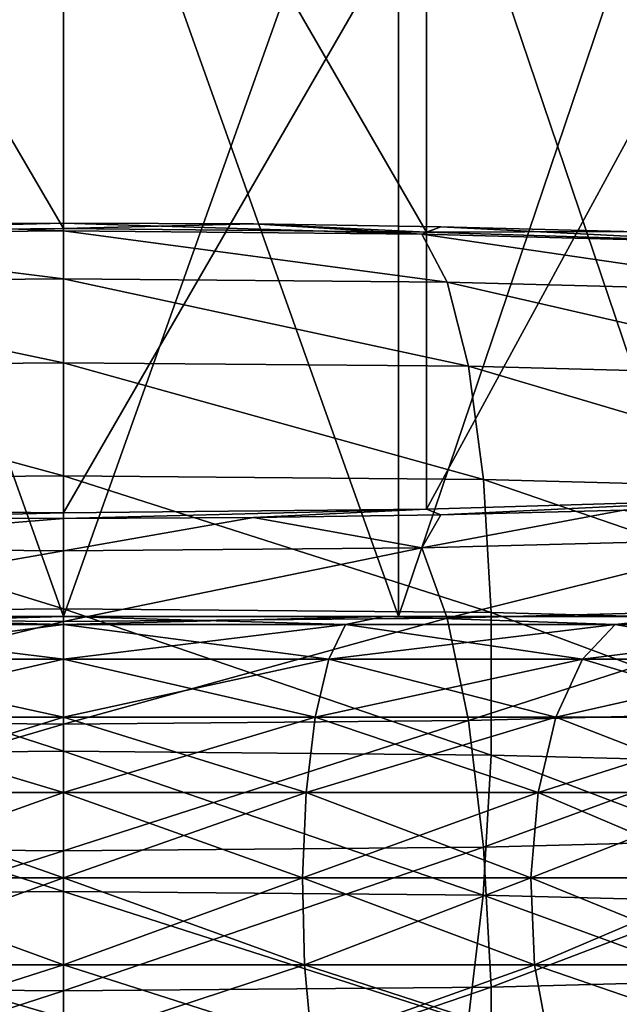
# Model space of a CAD drawing. Header units: millimetres. Extents: x -84 to 84, y -375 to 242.
# Tile 134 of 166: x -0.35 to 4.43, y 183.67 to 191.53. Entities that reach past the tile are written whole.
import ezdxf

# ---------------------------------------------------------------- set-up
doc = ezdxf.new("R2010")
doc.units = ezdxf.units.MM
doc.header["$LTSCALE"] = 81.481481
for name, color, linetype in [('223', 7, 'CONTINUOUS'), ('224', 7, 'CONTINUOUS'), ('225', 7, 'CONTINUOUS'), ('238', 7, 'CONTINUOUS'), ('239', 7, 'CONTINUOUS'), ('53', 7, 'CONTINUOUS'), ('54', 7, 'CONTINUOUS'), ('55', 7, 'CONTINUOUS'), ('59', 7, 'CONTINUOUS'), ('60', 7, 'CONTINUOUS')]:
    doc.layers.add(name, color=color, linetype=linetype)

msp = doc.modelspace()

# ---------------------------------------------------------------- linework, layer by layer
at = {"layer": '223', "color": 7, "linetype": 'CONTINUOUS', "true_color": 0xa2afbf}
for points in [[(0, 186.7035, 3.2296), (2.2464, 186.7035, 2.9935), (0, 186.7675, 3.9216), (0, 186.7035, 3.2296)], [(0, 186.7675, 3.9216), (2.2464, 186.7035, 2.9935), (2.5572, 186.7675, 3.6335), (0, 186.7675, 3.9216)], [(2.2464, 186.7035, -18.1435), (0, 186.7035, -18.3796), (2.5572, 186.7675, -18.7835), (2.2464, 186.7035, -18.1435)], [(2.5572, 186.7675, -18.7835), (0, 186.7035, -18.3796), (0, 186.7675, -19.0716), (2.5572, 186.7675, -18.7835)], [(2.2464, 186.7035, 2.9935), (4.3946, 186.7035, 2.2955), (2.5572, 186.7675, 3.6335), (2.2464, 186.7035, 2.9935)], [(4.3946, 186.7035, -17.4455), (2.2464, 186.7035, -18.1435), (2.5572, 186.7675, -18.7835), (4.3946, 186.7035, -17.4455)], [(2.5572, 186.7675, 3.6335), (4.3946, 186.7035, 2.2955), (4.9867, 186.7675, 2.7836), (2.5572, 186.7675, 3.6335)], [(4.9867, 186.7675, -17.9336), (4.3946, 186.7035, -17.4455), (2.5572, 186.7675, -18.7835), (4.9867, 186.7675, -17.9336)], [(4.3946, 186.7035, 2.2955), (6.3508, 186.7035, 1.1661), (4.9867, 186.7675, 2.7836), (4.3946, 186.7035, 2.2955)], [(6.3508, 186.7035, -16.3161), (4.3946, 186.7035, -17.4455), (4.9867, 186.7675, -17.9336), (6.3508, 186.7035, -16.3161)], [(0, 186.4264, 2.5915), (2.1137, 186.4264, 2.3693), (0, 186.7035, 3.2296), (0, 186.4264, 2.5915)], [(0, 186.7035, 3.2296), (2.1137, 186.4264, 2.3693), (2.2464, 186.7035, 2.9935), (0, 186.7035, 3.2296)], [(2.1137, 186.4264, -17.5193), (0, 186.4264, -17.7415), (2.2464, 186.7035, -18.1435), (2.1137, 186.4264, -17.5193)], [(2.2464, 186.7035, -18.1435), (0, 186.4264, -17.7415), (0, 186.7035, -18.3796), (2.2464, 186.7035, -18.1435)], [(2.1137, 186.4264, 2.3693), (4.1351, 186.4264, 1.7125), (2.2464, 186.7035, 2.9935), (2.1137, 186.4264, 2.3693)], [(4.1351, 186.4264, -16.8625), (2.1137, 186.4264, -17.5193), (4.3946, 186.7035, -17.4455), (4.1351, 186.4264, -16.8625)], [(4.3946, 186.7035, -17.4455), (2.1137, 186.4264, -17.5193), (2.2464, 186.7035, -18.1435), (4.3946, 186.7035, -17.4455)], [(2.2464, 186.7035, 2.9935), (4.1351, 186.4264, 1.7125), (4.3946, 186.7035, 2.2955), (2.2464, 186.7035, 2.9935)], [(4.1351, 186.4264, 1.7125), (5.9757, 186.4264, 0.6499), (4.3946, 186.7035, 2.2955), (4.1351, 186.4264, 1.7125)], [(5.9757, 186.4264, -15.7999), (4.1351, 186.4264, -16.8625), (6.3508, 186.7035, -16.3161), (5.9757, 186.4264, -15.7999)], [(6.3508, 186.7035, -16.3161), (4.1351, 186.4264, -16.8625), (4.3946, 186.7035, -17.4455), (6.3508, 186.7035, -16.3161)], [(4.3946, 186.7035, 2.2955), (5.9757, 186.4264, 0.6499), (6.3508, 186.7035, 1.1661), (4.3946, 186.7035, 2.2955)], [(0, 185.9639, 2.0718), (2.0057, 185.9639, 1.861), (0, 186.4264, 2.5915), (0, 185.9639, 2.0718)], [(0, 186.4264, 2.5915), (2.0057, 185.9639, 1.861), (2.1137, 186.4264, 2.3693), (0, 186.4264, 2.5915)], [(2.0057, 185.9639, -17.011), (0, 185.9639, -17.2218), (2.1137, 186.4264, -17.5193), (2.0057, 185.9639, -17.011)], [(2.1137, 186.4264, -17.5193), (0, 185.9639, -17.2218), (0, 186.4264, -17.7415), (2.1137, 186.4264, -17.5193)], [(2.0057, 185.9639, 1.861), (3.9237, 185.9639, 1.2378), (2.1137, 186.4264, 2.3693), (2.0057, 185.9639, 1.861)], [(3.9237, 185.9639, -16.3878), (2.0057, 185.9639, -17.011), (4.1351, 186.4264, -16.8625), (3.9237, 185.9639, -16.3878)], [(4.1351, 186.4264, -16.8625), (2.0057, 185.9639, -17.011), (2.1137, 186.4264, -17.5193), (4.1351, 186.4264, -16.8625)], [(2.1137, 186.4264, 2.3693), (3.9237, 185.9639, 1.2378), (4.1351, 186.4264, 1.7125), (2.1137, 186.4264, 2.3693)], [(3.9237, 185.9639, 1.2378), (5.6702, 185.9639, 0.2294), (4.1351, 186.4264, 1.7125), (3.9237, 185.9639, 1.2378)], [(5.6702, 185.9639, -15.3794), (3.9237, 185.9639, -16.3878), (5.9757, 186.4264, -15.7999), (5.6702, 185.9639, -15.3794)], [(5.9757, 186.4264, -15.7999), (3.9237, 185.9639, -16.3878), (4.1351, 186.4264, -16.8625), (5.9757, 186.4264, -15.7999)], [(4.1351, 186.4264, 1.7125), (5.6702, 185.9639, 0.2294), (5.9757, 186.4264, 0.6499), (4.1351, 186.4264, 1.7125)], [(0, 185.3623, 1.7225), (1.9331, 185.3623, 1.5193), (0, 185.9639, 2.0718), (0, 185.3623, 1.7225)], [(0, 185.9639, 2.0718), (1.9331, 185.3623, 1.5193), (2.0057, 185.9639, 1.861), (0, 185.9639, 2.0718)], [(1.9331, 185.3623, -16.6693), (0, 185.3623, -16.8725), (2.0057, 185.9639, -17.011), (1.9331, 185.3623, -16.6693)], [(2.0057, 185.9639, -17.011), (0, 185.3623, -16.8725), (0, 185.9639, -17.2218), (2.0057, 185.9639, -17.011)], [(1.9331, 185.3623, 1.5193), (3.7816, 185.3623, 0.9187), (2.0057, 185.9639, 1.861), (1.9331, 185.3623, 1.5193)], [(3.7816, 185.3623, -16.0687), (1.9331, 185.3623, -16.6693), (3.9237, 185.9639, -16.3878), (3.7816, 185.3623, -16.0687)], [(3.9237, 185.9639, -16.3878), (1.9331, 185.3623, -16.6693), (2.0057, 185.9639, -17.011), (3.9237, 185.9639, -16.3878)], [(2.0057, 185.9639, 1.861), (3.7816, 185.3623, 0.9187), (3.9237, 185.9639, 1.2378), (2.0057, 185.9639, 1.861)], [(3.7816, 185.3623, 0.9187), (5.4649, 185.3623, -0.0532), (3.9237, 185.9639, 1.2378), (3.7816, 185.3623, 0.9187)], [(5.4649, 185.3623, -15.0968), (3.7816, 185.3623, -16.0687), (5.6702, 185.9639, -15.3794), (5.4649, 185.3623, -15.0968)], [(5.6702, 185.9639, -15.3794), (3.7816, 185.3623, -16.0687), (3.9237, 185.9639, -16.3878), (5.6702, 185.9639, -15.3794)], [(3.9237, 185.9639, 1.2378), (5.4649, 185.3623, -0.0532), (5.6702, 185.9639, 0.2294), (3.9237, 185.9639, 1.2378)], [(0, 184.6818, 1.5785), (1.9031, 184.6818, 1.3784), (0, 185.3623, 1.7225), (0, 184.6818, 1.5785)], [(0, 185.3623, 1.7225), (1.9031, 184.6818, 1.3784), (1.9331, 185.3623, 1.5193), (0, 185.3623, 1.7225)], [(1.9031, 184.6818, -16.5284), (0, 184.6818, -16.7285), (1.9331, 185.3623, -16.6693), (1.9031, 184.6818, -16.5284)], [(1.9331, 185.3623, -16.6693), (0, 184.6818, -16.7285), (0, 185.3623, -16.8725), (1.9331, 185.3623, -16.6693)], [(1.9031, 184.6818, 1.3784), (3.7231, 184.6818, 0.7871), (1.9331, 185.3623, 1.5193), (1.9031, 184.6818, 1.3784)], [(3.7231, 184.6818, -15.9371), (1.9031, 184.6818, -16.5284), (3.7816, 185.3623, -16.0687), (3.7231, 184.6818, -15.9371)], [(3.7816, 185.3623, -16.0687), (1.9031, 184.6818, -16.5284), (1.9331, 185.3623, -16.6693), (3.7816, 185.3623, -16.0687)], [(1.9331, 185.3623, 1.5193), (3.7231, 184.6818, 0.7871), (3.7816, 185.3623, 0.9187), (1.9331, 185.3623, 1.5193)], [(3.7231, 184.6818, 0.7871), (5.3803, 184.6818, -0.1697), (3.7816, 185.3623, 0.9187), (3.7231, 184.6818, 0.7871)], [(5.3803, 184.6818, -14.9803), (3.7231, 184.6818, -15.9371), (5.4649, 185.3623, -15.0968), (5.3803, 184.6818, -14.9803)], [(5.4649, 185.3623, -15.0968), (3.7231, 184.6818, -15.9371), (3.7816, 185.3623, -16.0687), (5.4649, 185.3623, -15.0968)], [(3.7816, 185.3623, 0.9187), (5.3803, 184.6818, -0.1697), (5.4649, 185.3623, -0.0532), (3.7816, 185.3623, 0.9187)], [(0, 183.9902, 1.6542), (1.9188, 183.9902, 1.4525), (0, 184.6818, 1.5785), (0, 183.9902, 1.6542)], [(0, 184.6818, 1.5785), (1.9188, 183.9902, 1.4525), (1.9031, 184.6818, 1.3784), (0, 184.6818, 1.5785)], [(1.9188, 183.9902, -16.6025), (0, 183.9902, -16.8042), (1.9031, 184.6818, -16.5284), (1.9188, 183.9902, -16.6025)], [(1.9031, 184.6818, -16.5284), (0, 183.9902, -16.8042), (0, 184.6818, -16.7285), (1.9031, 184.6818, -16.5284)], [(1.9188, 183.9902, 1.4525), (3.7538, 183.9902, 0.8563), (1.9031, 184.6818, 1.3784), (1.9188, 183.9902, 1.4525)], [(1.9031, 184.6818, 1.3784), (3.7538, 183.9902, 0.8563), (3.7231, 184.6818, 0.7871), (1.9031, 184.6818, 1.3784)], [(3.7231, 184.6818, -15.9371), (1.9188, 183.9902, -16.6025), (1.9031, 184.6818, -16.5284), (3.7231, 184.6818, -15.9371)], [(3.7538, 183.9902, -16.0063), (1.9188, 183.9902, -16.6025), (3.7231, 184.6818, -15.9371), (3.7538, 183.9902, -16.0063)], [(3.7538, 183.9902, 0.8563), (5.4248, 183.9902, -0.1085), (3.7231, 184.6818, 0.7871), (3.7538, 183.9902, 0.8563)], [(3.7231, 184.6818, 0.7871), (5.4248, 183.9902, -0.1085), (5.3803, 184.6818, -0.1697), (3.7231, 184.6818, 0.7871)], [(5.3803, 184.6818, -14.9803), (3.7538, 183.9902, -16.0063), (3.7231, 184.6818, -15.9371), (5.3803, 184.6818, -14.9803)], [(5.4248, 183.9902, -15.0415), (3.7538, 183.9902, -16.0063), (5.3803, 184.6818, -14.9803), (5.4248, 183.9902, -15.0415)], [(0, 183.3569, 1.942), (1.9787, 183.3569, 1.734), (0, 183.9902, 1.6542), (0, 183.3569, 1.942)], [(0, 183.9902, 1.6542), (1.9787, 183.3569, 1.734), (1.9188, 183.9902, 1.4525), (0, 183.9902, 1.6542)], [(1.9787, 183.3569, -16.884), (0, 183.3569, -17.092), (1.9188, 183.9902, -16.6025), (1.9787, 183.3569, -16.884)], [(1.9188, 183.9902, -16.6025), (0, 183.3569, -17.092), (0, 183.9902, -16.8042), (1.9188, 183.9902, -16.6025)], [(1.9787, 183.3569, 1.734), (3.8709, 183.3569, 1.1192), (1.9188, 183.9902, 1.4525), (1.9787, 183.3569, 1.734)], [(1.9188, 183.9902, 1.4525), (3.8709, 183.3569, 1.1192), (3.7538, 183.9902, 0.8563), (1.9188, 183.9902, 1.4525)], [(3.7538, 183.9902, -16.0063), (1.9787, 183.3569, -16.884), (1.9188, 183.9902, -16.6025), (3.7538, 183.9902, -16.0063)], [(3.8709, 183.3569, -16.2692), (1.9787, 183.3569, -16.884), (3.7538, 183.9902, -16.0063), (3.8709, 183.3569, -16.2692)], [(3.8709, 183.3569, 1.1192), (5.5939, 183.3569, 0.1244), (3.7538, 183.9902, 0.8563), (3.8709, 183.3569, 1.1192)], [(3.7538, 183.9902, 0.8563), (5.5939, 183.3569, 0.1244), (5.4248, 183.9902, -0.1085), (3.7538, 183.9902, 0.8563)], [(5.4248, 183.9902, -15.0415), (3.8709, 183.3569, -16.2692), (3.7538, 183.9902, -16.0063), (5.4248, 183.9902, -15.0415)], [(5.5939, 183.3569, -15.2744), (3.8709, 183.3569, -16.2692), (5.4248, 183.9902, -15.0415), (5.5939, 183.3569, -15.2744)]]:
    msp.add_3dface(points, dxfattribs=at)
at = {"layer": '224', "color": 7, "linetype": 'CONTINUOUS', "true_color": 0xa2afbf}
for points in [[(-2.5572, 186.7675, 3.6335), (0, 186.7675, 3.9216), (-2.6692, 186.7675, 4.1243), (-2.5572, 186.7675, 3.6335)], [(0, 186.7675, 3.9216), (0, 186.7675, 4.425), (-2.6692, 186.7675, 4.1243), (0, 186.7675, 3.9216)], [(0, 186.7675, -19.575), (-2.5572, 186.7675, -18.7835), (-2.6692, 186.7675, -19.2743), (0, 186.7675, -19.575)], [(0, 186.7675, -19.0716), (-2.5572, 186.7675, -18.7835), (0, 186.7675, -19.575), (0, 186.7675, -19.0716)], [(0, 186.7675, 3.9216), (2.5572, 186.7675, 3.6335), (0, 186.7675, 4.425), (0, 186.7675, 3.9216)], [(0, 186.7675, 4.425), (2.5572, 186.7675, 3.6335), (2.6692, 186.7675, 4.1243), (0, 186.7675, 4.425)], [(2.5572, 186.7675, -18.7835), (0, 186.7675, -19.0716), (2.6692, 186.7675, -19.2743), (2.5572, 186.7675, -18.7835)], [(2.6692, 186.7675, -19.2743), (0, 186.7675, -19.0716), (0, 186.7675, -19.575), (2.6692, 186.7675, -19.2743)], [(2.5572, 186.7675, 3.6335), (4.9867, 186.7675, 2.7836), (2.6692, 186.7675, 4.1243), (2.5572, 186.7675, 3.6335)], [(4.9867, 186.7675, -17.9336), (2.5572, 186.7675, -18.7835), (2.6692, 186.7675, -19.2743), (4.9867, 186.7675, -17.9336)], [(2.6692, 186.7675, 4.1243), (4.9867, 186.7675, 2.7836), (5.2051, 186.7675, 3.2372), (2.6692, 186.7675, 4.1243)], [(5.2051, 186.7675, -18.3872), (4.9867, 186.7675, -17.9336), (2.6692, 186.7675, -19.2743), (5.2051, 186.7675, -18.3872)]]:
    msp.add_3dface(points, dxfattribs=at)
at = {"layer": '225', "color": 7, "linetype": 'CONTINUOUS', "true_color": 0xa2afbf}
for points in [[(0, 186.7675, 4.425), (2.6692, 186.7675, 4.1243), (0, 194.2675, 4.425), (0, 186.7675, 4.425)], [(0, 194.2675, 4.425), (2.6692, 186.7675, 4.1243), (2.6703, 194.2675, 4.1241), (0, 194.2675, 4.425)], [(2.6692, 186.7675, -19.2743), (0, 186.7675, -19.575), (2.6703, 194.2675, -19.2741), (2.6692, 186.7675, -19.2743)], [(2.6703, 194.2675, -19.2741), (0, 186.7675, -19.575), (0, 194.2675, -19.575), (2.6703, 194.2675, -19.2741)], [(2.6692, 186.7675, 4.1243), (5.2051, 186.7675, 3.2372), (2.6703, 194.2675, 4.1241), (2.6692, 186.7675, 4.1243)], [(5.2051, 186.7675, -18.3872), (2.6692, 186.7675, -19.2743), (5.2066, 194.2675, -18.3866), (5.2051, 186.7675, -18.3872)], [(5.2066, 194.2675, -18.3866), (2.6692, 186.7675, -19.2743), (2.6703, 194.2675, -19.2741), (5.2066, 194.2675, -18.3866)], [(2.6703, 194.2675, 4.1241), (5.2051, 186.7675, 3.2372), (5.2066, 194.2675, 3.2366), (2.6703, 194.2675, 4.1241)]]:
    msp.add_3dface(points, dxfattribs=at)
at = {"layer": '238', "color": 7, "linetype": 'CONTINUOUS', "true_color": 0xa2afbf}
for points in [[(0, 186.7035, 3.2296), (0, 186.7675, 3.9216), (-2.5572, 186.7675, 3.6335), (0, 186.7035, 3.2296)], [(0, 186.7035, 3.2296), (-2.5572, 186.7675, 3.6335), (-2.2464, 186.7035, 2.9935), (0, 186.7035, 3.2296)], [(-2.5572, 186.7675, -18.7835), (0, 186.7675, -19.0716), (-2.2464, 186.7035, -18.1435), (-2.5572, 186.7675, -18.7835)], [(0, 186.7675, -19.0716), (0, 186.7035, -18.3796), (-2.2464, 186.7035, -18.1435), (0, 186.7675, -19.0716)], [(0, 186.4264, 2.5915), (0, 186.7035, 3.2296), (-2.2464, 186.7035, 2.9935), (0, 186.4264, 2.5915)], [(-2.1137, 186.4264, 2.3693), (0, 186.4264, 2.5915), (-2.2464, 186.7035, 2.9935), (-2.1137, 186.4264, 2.3693)], [(0, 186.7035, -18.3796), (-2.1137, 186.4264, -17.5193), (-2.2464, 186.7035, -18.1435), (0, 186.7035, -18.3796)], [(0, 186.7035, -18.3796), (0, 186.4264, -17.7415), (-2.1137, 186.4264, -17.5193), (0, 186.7035, -18.3796)], [(0, 185.9639, 2.0718), (0, 186.4264, 2.5915), (-2.1137, 186.4264, 2.3693), (0, 185.9639, 2.0718)], [(-2.0057, 185.9639, 1.861), (0, 185.9639, 2.0718), (-2.1137, 186.4264, 2.3693), (-2.0057, 185.9639, 1.861)], [(0, 186.4264, -17.7415), (-2.0057, 185.9639, -17.011), (-2.1137, 186.4264, -17.5193), (0, 186.4264, -17.7415)], [(0, 186.4264, -17.7415), (0, 185.9639, -17.2218), (-2.0057, 185.9639, -17.011), (0, 186.4264, -17.7415)], [(0, 185.3623, 1.7225), (0, 185.9639, 2.0718), (-2.0057, 185.9639, 1.861), (0, 185.3623, 1.7225)], [(-1.9331, 185.3623, 1.5193), (0, 185.3623, 1.7225), (-2.0057, 185.9639, 1.861), (-1.9331, 185.3623, 1.5193)], [(0, 185.9639, -17.2218), (-1.9331, 185.3623, -16.6693), (-2.0057, 185.9639, -17.011), (0, 185.9639, -17.2218)], [(0, 185.9639, -17.2218), (0, 185.3623, -16.8725), (-1.9331, 185.3623, -16.6693), (0, 185.9639, -17.2218)], [(0, 184.6818, 1.5785), (0, 185.3623, 1.7225), (-1.9331, 185.3623, 1.5193), (0, 184.6818, 1.5785)], [(-1.9031, 184.6818, 1.3784), (0, 184.6818, 1.5785), (-1.9331, 185.3623, 1.5193), (-1.9031, 184.6818, 1.3784)], [(0, 185.3623, -16.8725), (-1.9031, 184.6818, -16.5284), (-1.9331, 185.3623, -16.6693), (0, 185.3623, -16.8725)], [(0, 185.3623, -16.8725), (0, 184.6818, -16.7285), (-1.9031, 184.6818, -16.5284), (0, 185.3623, -16.8725)], [(-1.9188, 183.9902, 1.4525), (0, 183.9902, 1.6542), (-1.9031, 184.6818, 1.3784), (-1.9188, 183.9902, 1.4525)], [(0, 184.6818, -16.7285), (0, 183.9902, -16.8042), (-1.9188, 183.9902, -16.6025), (0, 184.6818, -16.7285)], [(0, 184.6818, -16.7285), (-1.9188, 183.9902, -16.6025), (-1.9031, 184.6818, -16.5284), (0, 184.6818, -16.7285)], [(0, 183.9902, 1.6542), (0, 184.6818, 1.5785), (-1.9031, 184.6818, 1.3784), (0, 183.9902, 1.6542)], [(-1.9787, 183.3569, 1.734), (0, 183.3569, 1.942), (-1.9188, 183.9902, 1.4525), (-1.9787, 183.3569, 1.734)], [(0, 183.9902, -16.8042), (0, 183.3569, -17.092), (-1.9787, 183.3569, -16.884), (0, 183.9902, -16.8042)], [(0, 183.9902, -16.8042), (-1.9787, 183.3569, -16.884), (-1.9188, 183.9902, -16.6025), (0, 183.9902, -16.8042)], [(0, 183.3569, 1.942), (0, 183.9902, 1.6542), (-1.9188, 183.9902, 1.4525), (0, 183.3569, 1.942)]]:
    msp.add_3dface(points, dxfattribs=at)
at = {"layer": '239', "color": 7, "linetype": 'CONTINUOUS', "true_color": 0xa2afbf}
for points in [[(-2.6692, 186.7675, 4.1243), (0, 186.7675, 4.425), (-2.6703, 194.2675, 4.1241), (-2.6692, 186.7675, 4.1243)], [(0, 186.7675, 4.425), (0, 194.2675, 4.425), (-2.6703, 194.2675, 4.1241), (0, 186.7675, 4.425)], [(0, 194.2675, -19.575), (-2.6692, 186.7675, -19.2743), (-2.6703, 194.2675, -19.2741), (0, 194.2675, -19.575)], [(0, 186.7675, -19.575), (-2.6692, 186.7675, -19.2743), (0, 194.2675, -19.575), (0, 186.7675, -19.575)]]:
    msp.add_3dface(points, dxfattribs=at)
at = {"layer": '53', "color": 7, "linetype": 'CONTINUOUS', "true_color": 0xa2afbf}
for points in [[(2.8932, 194.8122, 255.8236), (0, 194.8406, 256.1485), (2.8932, 189.8312, 256.2594), (2.8932, 194.8122, 255.8236)], [(2.8932, 189.8312, 256.2594), (0, 194.8406, 256.1485), (0, 189.8596, 256.5842), (2.8932, 189.8312, 256.2594)], [(5.6406, 194.7284, 254.8658), (2.8932, 194.8122, 255.8236), (5.6406, 189.7474, 255.3016), (5.6406, 194.7284, 254.8658)], [(5.6406, 189.7474, 255.3016), (2.8932, 194.8122, 255.8236), (2.8932, 189.8312, 256.2594), (5.6406, 189.7474, 255.3016)], [(2.8932, 192.603, 230.5722), (5.6406, 192.6868, 231.53), (2.8932, 187.622, 231.008), (2.8932, 192.603, 230.5722)], [(2.8932, 187.622, 231.008), (5.6406, 192.6868, 231.53), (5.6406, 187.7058, 231.9658), (2.8932, 187.622, 231.008)], [(0, 192.5745, 230.2474), (2.8932, 192.603, 230.5722), (0, 187.5936, 230.6832), (0, 192.5745, 230.2474)], [(0, 187.5936, 230.6832), (2.8932, 192.603, 230.5722), (2.8932, 187.622, 231.008), (0, 187.5936, 230.6832)]]:
    msp.add_3dface(points, dxfattribs=at)
at = {"layer": '54', "color": 7, "linetype": 'CONTINUOUS', "true_color": 0xa2afbf}
for points in [[(0, 189.8596, 256.5842), (-2.8932, 189.8312, 256.2594), (0, 189.9041, 257.0923), (0, 189.8596, 256.5842)], [(0, 189.9041, 257.0923), (-2.8932, 189.8312, 256.2594), (-1.5129, 189.8967, 257.0076), (0, 189.9041, 257.0923)], [(1.5129, 189.8967, 257.0076), (0, 189.8596, 256.5842), (0, 189.9041, 257.0923), (1.5129, 189.8967, 257.0076)], [(2.8932, 189.8312, 256.2594), (0, 189.8596, 256.5842), (1.5129, 189.8967, 257.0076), (2.8932, 189.8312, 256.2594)], [(3.0066, 189.8745, 256.7548), (2.8932, 189.8312, 256.2594), (1.5129, 189.8967, 257.0076), (3.0066, 189.8745, 256.7548)], [(4.4624, 189.838, 256.3369), (2.8932, 189.8312, 256.2594), (3.0066, 189.8745, 256.7548), (4.4624, 189.838, 256.3369)], [(5.6406, 189.7474, 255.3016), (2.8932, 189.8312, 256.2594), (4.4624, 189.838, 256.3369), (5.6406, 189.7474, 255.3016)], [(2.8932, 187.622, 231.008), (5.6406, 187.7058, 231.9658), (3.0066, 187.5787, 230.5127), (2.8932, 187.622, 231.008)], [(3.0066, 187.5787, 230.5127), (5.6406, 187.7058, 231.9658), (4.4624, 187.6152, 230.9305), (3.0066, 187.5787, 230.5127)], [(-2.8932, 187.622, 231.008), (0, 187.5936, 230.6832), (-1.5129, 187.5565, 230.2598), (-2.8932, 187.622, 231.008)], [(0, 187.5936, 230.6832), (0, 187.5491, 230.1751), (-1.5129, 187.5565, 230.2598), (0, 187.5936, 230.6832)], [(0, 187.5936, 230.6832), (2.8932, 187.622, 231.008), (0, 187.5491, 230.1751), (0, 187.5936, 230.6832)], [(0, 187.5491, 230.1751), (2.8932, 187.622, 231.008), (1.5129, 187.5565, 230.2598), (0, 187.5491, 230.1751)], [(1.5129, 187.5565, 230.2598), (2.8932, 187.622, 231.008), (3.0066, 187.5787, 230.5127), (1.5129, 187.5565, 230.2598)]]:
    msp.add_3dface(points, dxfattribs=at)
at = {"layer": '55', "color": 7, "linetype": 'CONTINUOUS', "true_color": 0xa2afbf}
for points in [[(1.5129, 189.8967, 257.0076), (0, 189.9041, 257.0923), (2.8555, 189.8164, 257.9489), (1.5129, 189.8967, 257.0076)], [(2.8555, 189.8164, 257.9489), (0, 189.9041, 257.0923), (0, 189.8409, 258.2291), (2.8555, 189.8164, 257.9489)], [(3.0066, 189.8745, 256.7548), (1.5129, 189.8967, 257.0076), (2.8555, 189.8164, 257.9489), (3.0066, 189.8745, 256.7548)], [(5.6013, 189.7438, 257.1191), (3.0066, 189.8745, 256.7548), (2.8555, 189.8164, 257.9489), (5.6013, 189.7438, 257.1191)], [(4.4624, 189.838, 256.3369), (3.0066, 189.8745, 256.7548), (5.6013, 189.7438, 257.1191), (4.4624, 189.838, 256.3369)], [(2.8555, 189.8164, 257.9489), (0, 189.8409, 258.2291), (3.0578, 189.4332, 259.003), (2.8555, 189.8164, 257.9489)], [(3.0578, 189.4332, 259.003), (0, 189.8409, 258.2291), (0, 189.4595, 259.303), (3.0578, 189.4332, 259.003)], [(5.6013, 189.7438, 257.1191), (2.8555, 189.8164, 257.9489), (5.998, 189.3555, 258.1144), (5.6013, 189.7438, 257.1191)], [(5.998, 189.3555, 258.1144), (2.8555, 189.8164, 257.9489), (3.0578, 189.4332, 259.003), (5.998, 189.3555, 258.1144)], [(3.0578, 189.4332, 259.003), (0, 189.4595, 259.303), (3.2257, 188.763, 259.9093), (3.0578, 189.4332, 259.003)], [(3.2257, 188.763, 259.9093), (0, 189.4595, 259.303), (0, 188.7907, 260.2258), (3.2257, 188.763, 259.9093)], [(5.998, 189.3555, 258.1144), (3.0578, 189.4332, 259.003), (6.3275, 188.681, 258.9719), (5.998, 189.3555, 258.1144)], [(6.3275, 188.681, 258.9719), (3.0578, 189.4332, 259.003), (3.2257, 188.763, 259.9093), (6.3275, 188.681, 258.9719)], [(3.2257, 188.763, 259.9093), (0, 188.7907, 260.2258), (3.3458, 187.86, 260.5942), (3.2257, 188.763, 259.9093)], [(3.3458, 187.86, 260.5942), (0, 188.7907, 260.2258), (0, 187.8888, 260.9225), (3.3458, 187.86, 260.5942)], [(6.3275, 188.681, 258.9719), (3.2257, 188.763, 259.9093), (6.563, 187.775, 259.622), (6.3275, 188.681, 258.9719)], [(6.563, 187.775, 259.622), (3.2257, 188.763, 259.9093), (3.3458, 187.86, 260.5942), (6.563, 187.775, 259.622)], [(3.3458, 187.86, 260.5942), (0, 187.8888, 260.9225), (3.4082, 186.7978, 261.0022), (3.3458, 187.86, 260.5942)], [(3.4082, 186.7978, 261.0022), (0, 187.8888, 260.9225), (0, 186.827, 261.3366), (3.4082, 186.7978, 261.0022)], [(6.563, 187.775, 259.622), (3.3458, 187.86, 260.5942), (6.6855, 186.7111, 260.0118), (6.563, 187.775, 259.622)], [(6.6855, 186.7111, 260.0118), (3.3458, 187.86, 260.5942), (3.4082, 186.7978, 261.0022), (6.6855, 186.7111, 260.0118)], [(1.5129, 187.5565, 230.2598), (3.0066, 187.5787, 230.5127), (2.8555, 187.314, 229.3468), (1.5129, 187.5565, 230.2598)], [(3.0066, 187.5787, 230.5127), (4.4624, 187.6152, 230.9305), (2.8555, 187.314, 229.3468), (3.0066, 187.5787, 230.5127)], [(2.8555, 187.314, 229.3468), (4.4624, 187.6152, 230.9305), (5.6013, 187.3866, 230.1765), (2.8555, 187.314, 229.3468)], [(0, 187.5491, 230.1751), (1.5129, 187.5565, 230.2598), (0, 187.2895, 229.0666), (0, 187.5491, 230.1751)], [(0, 187.2895, 229.0666), (1.5129, 187.5565, 230.2598), (2.8555, 187.314, 229.3468), (0, 187.2895, 229.0666)], [(2.8555, 187.314, 229.3468), (5.6013, 187.3866, 230.1765), (3.0578, 186.7536, 228.3753), (2.8555, 187.314, 229.3468)], [(3.0578, 186.7536, 228.3753), (5.6013, 187.3866, 230.1765), (5.998, 186.8314, 229.2638), (3.0578, 186.7536, 228.3753)], [(0, 187.2895, 229.0666), (2.8555, 187.314, 229.3468), (0, 186.7274, 228.0752), (0, 187.2895, 229.0666)], [(0, 186.7274, 228.0752), (2.8555, 187.314, 229.3468), (3.0578, 186.7536, 228.3753), (0, 186.7274, 228.0752)], [(3.4082, 186.7978, 261.0022), (0, 186.827, 261.3366), (3.4079, 185.6623, 261.1001), (3.4082, 186.7978, 261.0022)], [(3.4079, 185.6623, 261.1001), (0, 186.827, 261.3366), (0, 185.6916, 261.4344), (3.4079, 185.6623, 261.1001)], [(3.0578, 186.7536, 228.3753), (5.998, 186.8314, 229.2638), (3.2257, 185.9362, 227.5991), (3.0578, 186.7536, 228.3753)], [(3.2257, 185.9362, 227.5991), (5.998, 186.8314, 229.2638), (6.3275, 186.0182, 228.5364), (3.2257, 185.9362, 227.5991)], [(6.6849, 185.5757, 260.1098), (3.4082, 186.7978, 261.0022), (3.4079, 185.6623, 261.1001), (6.6849, 185.5757, 260.1098)], [(6.6855, 186.7111, 260.0118), (3.4082, 186.7978, 261.0022), (6.6849, 185.5757, 260.1098), (6.6855, 186.7111, 260.0118)], [(0, 186.7274, 228.0752), (3.0578, 186.7536, 228.3753), (0, 185.9085, 227.2826), (0, 186.7274, 228.0752)], [(0, 185.9085, 227.2826), (3.0578, 186.7536, 228.3753), (3.2257, 185.9362, 227.5991), (0, 185.9085, 227.2826)], [(3.2257, 185.9362, 227.5991), (6.3275, 186.0182, 228.5364), (3.3458, 184.9281, 227.0814), (3.2257, 185.9362, 227.5991)], [(3.3458, 184.9281, 227.0814), (6.3275, 186.0182, 228.5364), (6.563, 185.0131, 228.0536), (3.3458, 184.9281, 227.0814)], [(0, 185.9085, 227.2826), (3.2257, 185.9362, 227.5991), (0, 184.8993, 226.7531), (0, 185.9085, 227.2826)], [(0, 184.8993, 226.7531), (3.2257, 185.9362, 227.5991), (3.3458, 184.9281, 227.0814), (0, 184.8993, 226.7531)], [(3.4079, 185.6623, 261.1001), (0, 185.6916, 261.4344), (3.345, 184.5459, 260.8799), (3.4079, 185.6623, 261.1001)], [(3.345, 184.5459, 260.8799), (0, 185.6916, 261.4344), (0, 184.5746, 261.2081), (3.345, 184.5459, 260.8799)], [(6.5614, 184.4609, 259.908), (3.4079, 185.6623, 261.1001), (3.345, 184.5459, 260.8799), (6.5614, 184.4609, 259.908)], [(6.6849, 185.5757, 260.1098), (3.4079, 185.6623, 261.1001), (6.5614, 184.4609, 259.908), (6.6849, 185.5757, 260.1098)], [(3.3458, 184.9281, 227.0814), (6.563, 185.0131, 228.0536), (3.4082, 183.8111, 226.8641), (3.3458, 184.9281, 227.0814)], [(3.4082, 183.8111, 226.8641), (6.563, 185.0131, 228.0536), (6.6855, 183.8977, 227.8544), (3.4082, 183.8111, 226.8641)], [(0, 184.8993, 226.7531), (3.3458, 184.9281, 227.0814), (0, 183.7818, 226.5297), (0, 184.8993, 226.7531)], [(0, 183.7818, 226.5297), (3.3458, 184.9281, 227.0814), (3.4082, 183.8111, 226.8641), (0, 183.7818, 226.5297)], [(3.345, 184.5459, 260.8799), (0, 184.5746, 261.2081), (3.2244, 183.5391, 260.3597), (3.345, 184.5459, 260.8799)], [(3.2244, 183.5391, 260.3597), (0, 184.5746, 261.2081), (0, 183.5668, 260.676), (3.2244, 183.5391, 260.3597)], [(6.3249, 183.4572, 259.4227), (3.345, 184.5459, 260.8799), (3.2244, 183.5391, 260.3597), (6.3249, 183.4572, 259.4227)], [(6.5614, 184.4609, 259.908), (3.345, 184.5459, 260.8799), (6.3249, 183.4572, 259.4227), (6.5614, 184.4609, 259.908)], [(3.4082, 183.8111, 226.8641), (6.6855, 183.8977, 227.8544), (3.4079, 182.6759, 226.9648), (3.4082, 183.8111, 226.8641)], [(3.4079, 182.6759, 226.9648), (6.6855, 183.8977, 227.8544), (6.6849, 182.7625, 227.9551), (3.4079, 182.6759, 226.9648)], [(0, 183.7818, 226.5297), (3.4082, 183.8111, 226.8641), (0, 182.6466, 226.6304), (0, 183.7818, 226.5297)], [(0, 182.6466, 226.6304), (3.4082, 183.8111, 226.8641), (3.4079, 182.6759, 226.9648), (0, 182.6466, 226.6304)]]:
    msp.add_3dface(points, dxfattribs=at)
at = {"layer": '59', "color": 7, "linetype": 'CONTINUOUS', "true_color": 0xa2afbf}
for points in [[(0, 194.8406, 256.1485), (-2.8932, 194.8122, 255.8236), (0, 189.8596, 256.5842), (0, 194.8406, 256.1485)], [(0, 189.8596, 256.5842), (-2.8932, 194.8122, 255.8236), (-2.8932, 189.8312, 256.2594), (0, 189.8596, 256.5842)], [(-2.8932, 192.603, 230.5722), (0, 192.5745, 230.2474), (-2.8932, 187.622, 231.008), (-2.8932, 192.603, 230.5722)], [(0, 192.5745, 230.2474), (0, 187.5936, 230.6832), (-2.8932, 187.622, 231.008), (0, 192.5745, 230.2474)]]:
    msp.add_3dface(points, dxfattribs=at)
at = {"layer": '60', "color": 7, "linetype": 'CONTINUOUS', "true_color": 0xa2afbf}
for points in [[(0, 189.8409, 258.2291), (-1.5129, 189.8967, 257.0076), (-2.8555, 189.8164, 257.9489), (0, 189.8409, 258.2291)], [(0, 189.9041, 257.0923), (-1.5129, 189.8967, 257.0076), (0, 189.8409, 258.2291), (0, 189.9041, 257.0923)], [(0, 189.4595, 259.303), (-2.8555, 189.8164, 257.9489), (-3.0578, 189.4332, 259.003), (0, 189.4595, 259.303)], [(0, 189.4595, 259.303), (0, 189.8409, 258.2291), (-2.8555, 189.8164, 257.9489), (0, 189.4595, 259.303)], [(0, 188.7907, 260.2258), (0, 189.4595, 259.303), (-3.0578, 189.4332, 259.003), (0, 188.7907, 260.2258)], [(0, 188.7907, 260.2258), (-3.0578, 189.4332, 259.003), (-3.2257, 188.763, 259.9093), (0, 188.7907, 260.2258)], [(0, 187.8888, 260.9225), (-3.2257, 188.763, 259.9093), (-3.3458, 187.86, 260.5942), (0, 187.8888, 260.9225)], [(0, 187.8888, 260.9225), (0, 188.7907, 260.2258), (-3.2257, 188.763, 259.9093), (0, 187.8888, 260.9225)], [(0, 186.827, 261.3366), (0, 187.8888, 260.9225), (-3.3458, 187.86, 260.5942), (0, 186.827, 261.3366)], [(0, 186.827, 261.3366), (-3.3458, 187.86, 260.5942), (-3.4082, 186.7978, 261.0022), (0, 186.827, 261.3366)], [(-1.5129, 187.5565, 230.2598), (0, 187.5491, 230.1751), (-2.8555, 187.314, 229.3468), (-1.5129, 187.5565, 230.2598)], [(0, 187.5491, 230.1751), (0, 187.2895, 229.0666), (-2.8555, 187.314, 229.3468), (0, 187.5491, 230.1751)], [(-2.8555, 187.314, 229.3468), (0, 187.2895, 229.0666), (-3.0578, 186.7536, 228.3753), (-2.8555, 187.314, 229.3468)], [(0, 187.2895, 229.0666), (0, 186.7274, 228.0752), (-3.0578, 186.7536, 228.3753), (0, 187.2895, 229.0666)], [(0, 185.6916, 261.4344), (0, 186.827, 261.3366), (-3.4082, 186.7978, 261.0022), (0, 185.6916, 261.4344)], [(0, 185.6916, 261.4344), (-3.4082, 186.7978, 261.0022), (-3.4079, 185.6623, 261.1001), (0, 185.6916, 261.4344)], [(-3.0578, 186.7536, 228.3753), (0, 186.7274, 228.0752), (-3.2257, 185.9362, 227.5991), (-3.0578, 186.7536, 228.3753)], [(0, 186.7274, 228.0752), (0, 185.9085, 227.2826), (-3.2257, 185.9362, 227.5991), (0, 186.7274, 228.0752)], [(-3.2257, 185.9362, 227.5991), (0, 185.9085, 227.2826), (-3.3458, 184.9281, 227.0814), (-3.2257, 185.9362, 227.5991)], [(0, 185.9085, 227.2826), (0, 184.8993, 226.7531), (-3.3458, 184.9281, 227.0814), (0, 185.9085, 227.2826)], [(0, 184.5746, 261.2081), (0, 185.6916, 261.4344), (-3.4079, 185.6623, 261.1001), (0, 184.5746, 261.2081)], [(0, 184.5746, 261.2081), (-3.4079, 185.6623, 261.1001), (-3.345, 184.5459, 260.8799), (0, 184.5746, 261.2081)], [(-3.3458, 184.9281, 227.0814), (0, 184.8993, 226.7531), (-3.4082, 183.8111, 226.8641), (-3.3458, 184.9281, 227.0814)], [(0, 184.8993, 226.7531), (0, 183.7818, 226.5297), (-3.4082, 183.8111, 226.8641), (0, 184.8993, 226.7531)], [(0, 183.5668, 260.676), (0, 184.5746, 261.2081), (-3.345, 184.5459, 260.8799), (0, 183.5668, 260.676)], [(0, 183.5668, 260.676), (-3.345, 184.5459, 260.8799), (-3.2244, 183.5391, 260.3597), (0, 183.5668, 260.676)], [(-3.4082, 183.8111, 226.8641), (0, 183.7818, 226.5297), (-3.4079, 182.6759, 226.9648), (-3.4082, 183.8111, 226.8641)], [(0, 183.7818, 226.5297), (0, 182.6466, 226.6304), (-3.4079, 182.6759, 226.9648), (0, 183.7818, 226.5297)]]:
    msp.add_3dface(points, dxfattribs=at)

doc.saveas('drawing.dxf')
